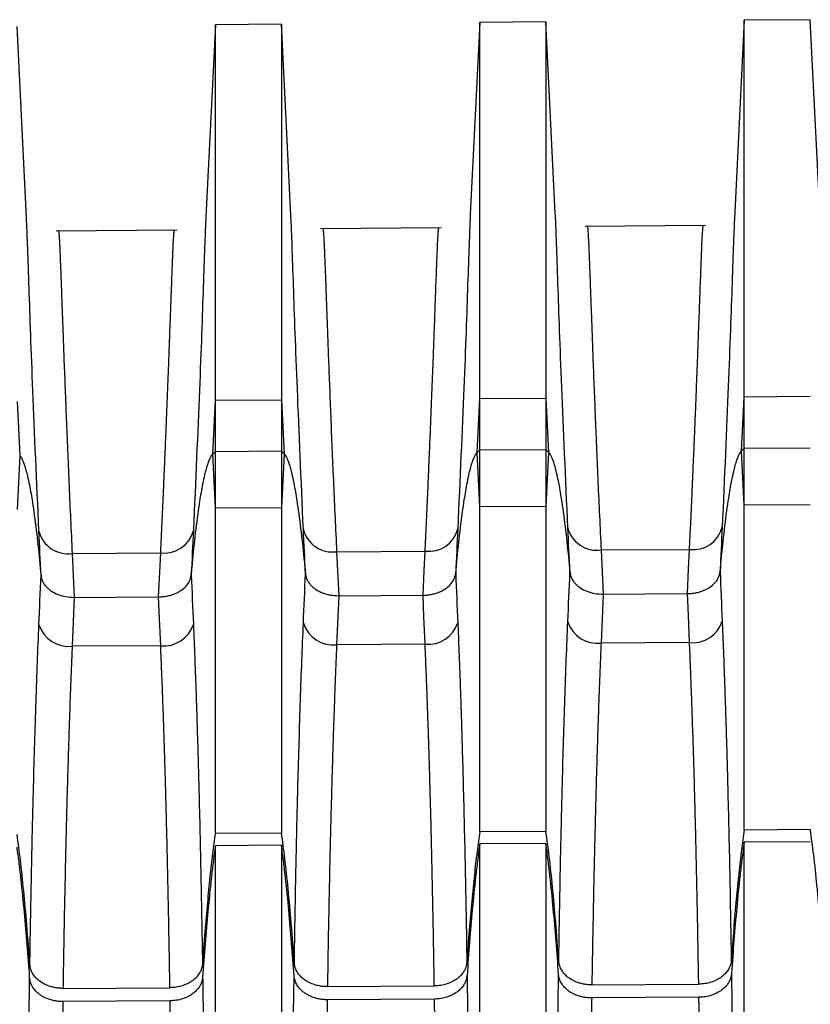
# Model space of a CAD drawing. Header units: millimetres. Extents: x -103 to 103, y 0 to 140.
# Tile 16 of 30: x -79 to -67, y 124 to 139. Entities that reach past the tile are written whole.
import ezdxf

# ---------------------------------------------------------------- set-up
doc = ezdxf.new("R2010")
doc.units = ezdxf.units.MM

msp = doc.modelspace()

# ---------------------------------------------------------------- linework, layer by layer
at = {"color": 7, "linetype": 'Continuous', "lineweight": 25}
for p, q in [((-76.45, 139.137), (-76.593, 136.233)), ((-75.45, 139.146), (-76.45, 139.137)), ((-76.45, 126.909), (-76.45, 139.137)), ((-75.307, 136.255), (-75.45, 139.146)), ((-75.45, 139.146), (-75.45, 126.916)), ((-72.45, 139.172), (-72.593, 136.269)), ((-71.45, 139.181), (-72.45, 139.172)), ((-72.45, 126.935), (-72.45, 139.172)), ((-71.307, 136.289), (-71.45, 139.181)), ((-71.45, 139.181), (-71.45, 126.942)), ((-68.45, 139.207), (-68.593, 136.303)), ((-67.45, 139.216), (-68.45, 139.207)), ((-68.45, 126.961), (-68.45, 139.207)), ((-67.307, 136.324), (-67.45, 139.216)), ((-79.307, 136.22), (-79.45, 139.111)), ((-77.034, 136.032), (-78.857, 136.016)), ((-73.034, 136.067), (-74.857, 136.051)), ((-69.034, 136.102), (-70.857, 136.086)), ((-76.45, 133.46), (-75.45, 133.467)), ((-75.45, 133.467), (-75.41, 132.648)), ((-72.49, 132.667), (-72.45, 133.486)), ((-72.45, 133.486), (-71.45, 133.492)), ((-71.45, 133.492), (-71.41, 132.673)), ((-68.491, 132.691), (-68.45, 133.512)), ((-68.45, 133.512), (-67.45, 133.518)), ((-79.45, 133.441), (-79.41, 132.624)), ((-76.49, 132.642), (-76.45, 133.46)), ((-68.491, 132.691), (-68.45, 132.734)), ((-68.45, 132.734), (-67.45, 132.741)), ((-79.41, 132.624), (-79.45, 131.807)), ((-76.49, 132.642), (-76.45, 132.685)), ((-76.45, 131.824), (-76.49, 132.642)), ((-76.45, 132.685), (-75.45, 132.691)), ((-75.45, 132.691), (-75.41, 132.648)), ((-75.41, 132.648), (-75.45, 131.83)), ((-72.49, 132.667), (-72.45, 132.71)), ((-72.45, 131.847), (-72.49, 132.667)), ((-72.45, 132.71), (-71.45, 132.716)), ((-71.45, 132.716), (-71.41, 132.673)), ((-71.41, 132.673), (-71.45, 131.853)), ((-68.45, 131.871), (-68.491, 132.691)), ((-75.45, 131.83), (-76.45, 131.824)), ((-71.45, 131.853), (-72.45, 131.847)), ((-67.45, 131.877), (-68.45, 131.871)), ((-78.616, 131.142), (-77.277, 131.151)), ((-78.616, 131.142), (-78.584, 130.477)), ((-74.615, 131.168), (-73.277, 131.177)), ((-74.615, 131.168), (-74.584, 130.501)), ((-70.615, 131.194), (-69.277, 131.203)), ((-70.615, 131.194), (-70.584, 130.526)), ((-78.584, 130.477), (-77.308, 130.485)), ((-74.584, 130.501), (-74.615, 129.76)), ((-74.584, 130.501), (-73.308, 130.509)), ((-70.584, 130.526), (-70.615, 129.784)), ((-70.584, 130.526), (-69.309, 130.534)), ((-78.584, 130.477), (-78.616, 129.737)), ((-77.277, 129.745), (-78.616, 129.737)), ((-73.277, 129.768), (-74.615, 129.76)), ((-69.277, 129.792), (-70.615, 129.784)), ((-76.45, 126.909), (-75.45, 126.916)), ((-72.45, 126.935), (-71.45, 126.942)), ((-68.45, 126.961), (-67.45, 126.968)), ((-67.45, 126.779), (-68.45, 126.772)), ((-68.45, 96.986), (-68.45, 126.772)), ((-75.45, 126.726), (-76.45, 126.72)), ((-76.45, 97.038), (-76.45, 126.72)), ((-75.45, 126.726), (-75.45, 97.032)), ((-71.45, 126.752), (-72.45, 126.746)), ((-72.45, 97.012), (-72.45, 126.746)), ((-71.45, 126.752), (-71.45, 97.006)), ((-78.755, 124.561), (-77.137, 124.572)), ((-74.754, 124.588), (-73.138, 124.599)), ((-70.754, 124.615), (-69.138, 124.625)), ((-73.135, 124.4), (-74.757, 124.39)), ((-69.135, 124.427), (-70.757, 124.416)), ((-77.134, 124.374), (-78.758, 124.363))]:
    msp.add_line(p, q, dxfattribs=at)
at = {"color": 7, "linetype": 'Continuous', "lineweight": 25, "flags": 128}
for points in [[(-77.308, 130.485), (-77.291, 130.858), (-77.277, 131.151)], [(-73.308, 130.509), (-73.291, 130.883), (-73.277, 131.177)], [(-69.309, 130.534), (-69.291, 130.908), (-69.277, 131.203)], [(-77.277, 129.745), (-77.294, 130.159), (-77.308, 130.485)], [(-73.277, 129.768), (-73.295, 130.183), (-73.308, 130.509)], [(-69.277, 129.792), (-69.295, 130.207), (-69.309, 130.534)]]:
    msp.add_lwpolyline(points, dxfattribs=at)
at = {"color": 7, "linetype": 'Continuous', "lineweight": 25}
for centre, radius, start, end in [((-70.68, 131.641), 0.452, 194.1774, 278.2754), ((-69.219, 131.648), 0.449, 262.5012, 345.9843), ((-78.681, 131.589), 0.452, 194.1694, 278.2771), ((-77.218, 131.596), 0.449, 262.4995, 345.9923), ((-74.68, 131.615), 0.452, 194.1734, 278.2763), ((-73.218, 131.622), 0.449, 262.5004, 345.9883), ((-78.669, 130.206), 0.472, 197.9049, 276.5124), ((-77.229, 130.211), 0.469, 264.1871, 342.3208), ((-74.669, 130.23), 0.472, 197.9088, 276.5116), ((-73.23, 130.235), 0.469, 264.1879, 342.3168), ((-70.669, 130.253), 0.472, 197.9128, 276.5109), ((-69.23, 130.258), 0.469, 264.1886, 342.3129)]:
    msp.add_arc(centre, radius, start, end, dxfattribs=at)
at = {"color": 8, "linetype": 'Continuous', "lineweight": 25}
for points, knots in [([(-68.592, 136.303), (-68.593, 136.28), (-68.602, 136.154), (-68.631, 135.299), (-68.684, 133.781), (-68.75, 132.289), (-68.783, 131.539)], [0, 0, 0, 0, 0.0710584, 0.3807895, 0.6887354, 1, 1, 1, 1]), ([(-79.119, 131.479), (-79.152, 132.224), (-79.217, 133.708), (-79.27, 135.22), (-79.298, 136.071), (-79.307, 136.196), (-79.309, 136.22)], [0, 0, 0, 0, 0.311055, 0.619041, 0.928935, 1, 1, 1, 1]), ([(-76.592, 136.233), (-76.593, 136.21), (-76.602, 136.085), (-76.631, 135.234), (-76.683, 133.721), (-76.749, 132.234), (-76.782, 131.487)], [0, 0, 0, 0, 0.070413, 0.379972, 0.688624, 1, 1, 1, 1]), ([(-75.118, 131.505), (-75.151, 132.252), (-75.217, 133.738), (-75.27, 135.253), (-75.298, 136.106), (-75.307, 136.231), (-75.309, 136.254)], [0, 0, 0, 0, 0.310915, 0.618762, 0.928517, 1, 1, 1, 1]), ([(-72.592, 136.269), (-72.593, 136.246), (-72.602, 136.121), (-72.631, 135.269), (-72.683, 133.753), (-72.75, 132.262), (-72.783, 131.513)], [0, 0, 0, 0, 0.06978, 0.379721, 0.688632, 1, 1, 1, 1]), ([(-71.118, 131.53), (-71.151, 132.279), (-71.217, 133.768), (-71.27, 135.285), (-71.298, 136.14), (-71.307, 136.266), (-71.309, 136.289)], [0, 0, 0, 0, 0.310776, 0.618485, 0.928101, 1, 1, 1, 1])]:
    msp.add_open_spline(points, degree=3, knots=knots, dxfattribs=at)
at = {"color": 7, "linetype": 'Continuous', "lineweight": 25}
for points, knots in [([(-78.824, 136.016), (-78.823, 136.015), (-78.821, 136.013), (-78.819, 135.998), (-78.816, 135.973), (-78.814, 135.939), (-78.811, 135.896), (-78.808, 135.846), (-78.805, 135.787), (-78.802, 135.721), (-78.799, 135.649), (-78.796, 135.57), (-78.792, 135.485), (-78.789, 135.395), (-78.785, 135.3), (-78.781, 135.199), (-78.778, 135.095), (-78.774, 134.987), (-78.77, 134.875), (-78.763, 134.686), (-78.753, 134.404), (-78.738, 134.006), (-78.721, 133.579), (-78.703, 133.128), (-78.684, 132.656), (-78.663, 132.166), (-78.641, 131.665), (-78.624, 131.315), (-78.616, 131.142)], [0, 0, 0, 0, 0.031908, 0.063326, 0.094255, 0.124694, 0.154644, 0.184103, 0.213074, 0.241554, 0.269545, 0.297046, 0.324058, 0.35058, 0.376613, 0.402156, 0.427209, 0.451773, 0.475847, 0.499431, 0.568214, 0.635221, 0.700454, 0.763911, 0.825594, 0.885503, 0.943638, 1, 1, 1, 1]), ([(-77.277, 131.151), (-77.272, 131.249), (-77.263, 131.449), (-77.249, 131.74), (-77.236, 132.028), (-77.224, 132.312), (-77.212, 132.591), (-77.2, 132.865), (-77.189, 133.133), (-77.179, 133.394), (-77.169, 133.648), (-77.159, 133.893), (-77.15, 134.13), (-77.142, 134.356), (-77.134, 134.572), (-77.126, 134.789), (-77.118, 135.005), (-77.11, 135.217), (-77.103, 135.412), (-77.096, 135.588), (-77.09, 135.74), (-77.084, 135.865), (-77.078, 135.958), (-77.073, 136.02), (-77.07, 136.028), (-77.068, 136.032)], [0, 0, 0, 0, 0.032001, 0.064582, 0.097743, 0.131484, 0.165805, 0.200707, 0.236188, 0.272251, 0.308893, 0.346116, 0.38392, 0.422304, 0.461269, 0.500814, 0.548123, 0.597471, 0.648857, 0.702283, 0.757748, 0.815252, 0.874796, 0.936378, 1, 1, 1, 1]), ([(-74.824, 136.051), (-74.823, 136.05), (-74.821, 136.048), (-74.819, 136.033), (-74.816, 136.008), (-74.814, 135.974), (-74.811, 135.931), (-74.808, 135.88), (-74.805, 135.822), (-74.802, 135.756), (-74.799, 135.683), (-74.796, 135.604), (-74.792, 135.519), (-74.789, 135.429), (-74.785, 135.333), (-74.781, 135.233), (-74.778, 135.128), (-74.774, 135.02), (-74.77, 134.908), (-74.763, 134.719), (-74.753, 134.436), (-74.738, 134.037), (-74.721, 133.61), (-74.703, 133.157), (-74.684, 132.684), (-74.663, 132.194), (-74.64, 131.692), (-74.624, 131.341), (-74.615, 131.168)], [0, 0, 0, 0, 0.0319, 0.063311, 0.094234, 0.124667, 0.154613, 0.184069, 0.213037, 0.241516, 0.269507, 0.297009, 0.324022, 0.350547, 0.376583, 0.40213, 0.427189, 0.451759, 0.47584, 0.499433, 0.568226, 0.63524, 0.700476, 0.763935, 0.825616, 0.885521, 0.943648, 1, 1, 1, 1]), ([(-73.277, 131.177), (-73.272, 131.276), (-73.263, 131.475), (-73.249, 131.767), (-73.236, 132.055), (-73.224, 132.34), (-73.212, 132.62), (-73.2, 132.894), (-73.189, 133.163), (-73.179, 133.424), (-73.169, 133.679), (-73.159, 133.924), (-73.15, 134.161), (-73.142, 134.388), (-73.134, 134.605), (-73.126, 134.822), (-73.118, 135.039), (-73.11, 135.251), (-73.103, 135.446), (-73.096, 135.622), (-73.09, 135.774), (-73.084, 135.9), (-73.078, 135.993), (-73.073, 136.055), (-73.07, 136.063), (-73.068, 136.067)], [0, 0, 0, 0, 0.032001, 0.064582, 0.097745, 0.131489, 0.165813, 0.200719, 0.236207, 0.272275, 0.308925, 0.346157, 0.38397, 0.422364, 0.46134, 0.500898, 0.548212, 0.597561, 0.648945, 0.702365, 0.757821, 0.815312, 0.874839, 0.936402, 1, 1, 1, 1]), ([(-70.824, 136.086), (-70.823, 136.085), (-70.821, 136.083), (-70.819, 136.067), (-70.816, 136.043), (-70.814, 136.009), (-70.811, 135.966), (-70.808, 135.915), (-70.805, 135.856), (-70.802, 135.79), (-70.799, 135.718), (-70.796, 135.638), (-70.792, 135.553), (-70.789, 135.463), (-70.785, 135.367), (-70.781, 135.266), (-70.778, 135.162), (-70.774, 135.053), (-70.77, 134.941), (-70.763, 134.751), (-70.752, 134.468), (-70.738, 134.068), (-70.721, 133.64), (-70.703, 133.187), (-70.684, 132.713), (-70.663, 132.221), (-70.64, 131.719), (-70.623, 131.367), (-70.615, 131.194)], [0, 0, 0, 0, 0.031896, 0.063303, 0.094223, 0.124654, 0.154597, 0.184051, 0.213018, 0.241496, 0.269487, 0.296989, 0.324003, 0.350529, 0.376566, 0.402116, 0.427177, 0.45175, 0.475835, 0.499432, 0.568235, 0.635257, 0.700497, 0.763958, 0.825638, 0.885538, 0.943658, 1, 1, 1, 1]), ([(-69.277, 131.203), (-69.273, 131.302), (-69.263, 131.501), (-69.249, 131.793), (-69.236, 132.082), (-69.224, 132.367), (-69.212, 132.647), (-69.2, 132.922), (-69.189, 133.191), (-69.179, 133.453), (-69.169, 133.708), (-69.159, 133.954), (-69.15, 134.191), (-69.142, 134.419), (-69.134, 134.635), (-69.126, 134.853), (-69.118, 135.07), (-69.11, 135.283), (-69.103, 135.479), (-69.096, 135.655), (-69.09, 135.808), (-69.084, 135.934), (-69.078, 136.028), (-69.073, 136.09), (-69.07, 136.098), (-69.068, 136.102)], [0, 0, 0, 0, 0.031977, 0.0645352, 0.0976745, 0.1313952, 0.1656973, 0.2005808, 0.2360458, 0.2720924, 0.3087207, 0.3459307, 0.3837224, 0.4220959, 0.4610513, 0.5005886, 0.5479056, 0.5972658, 0.6486693, 0.7021161, 0.7576062, 0.8151397, 0.8747164, 0.9363366, 1, 1, 1, 1]), ([(-79.41, 132.624), (-79.404, 132.616), (-79.39, 132.6), (-79.373, 132.568), (-79.354, 132.525), (-79.334, 132.47), (-79.313, 132.398), (-79.288, 132.299), (-79.253, 132.136), (-79.22, 131.939), (-79.176, 131.635), (-79.131, 131.267), (-79.102, 130.961), (-79.087, 130.807)], [0, 0, 0, 0, 0.013327, 0.031514, 0.055528, 0.086364, 0.125063, 0.175172, 0.250071, 0.394268, 0.500071, 0.747793, 1, 1, 1, 1]), ([(-76.814, 130.815), (-76.799, 130.97), (-76.77, 131.277), (-76.725, 131.649), (-76.681, 131.954), (-76.647, 132.152), (-76.613, 132.316), (-76.586, 132.42), (-76.562, 132.5), (-76.538, 132.564), (-76.516, 132.61), (-76.498, 132.633), (-76.49, 132.642)], [0, 0, 0, 0, 0.252271, 0.499938, 0.606214, 0.749882, 0.824854, 0.874908, 0.922062, 0.957306, 0.982648, 1, 1, 1, 1]), ([(-75.41, 132.648), (-75.404, 132.641), (-75.39, 132.624), (-75.373, 132.592), (-75.354, 132.55), (-75.334, 132.494), (-75.313, 132.423), (-75.288, 132.324), (-75.253, 132.161), (-75.22, 131.964), (-75.176, 131.66), (-75.131, 131.292), (-75.102, 130.986), (-75.087, 130.832)], [0, 0, 0, 0, 0.013335, 0.031528, 0.055544, 0.086376, 0.125063, 0.175203, 0.250071, 0.394442, 0.500071, 0.747818, 1, 1, 1, 1]), ([(-72.814, 130.84), (-72.8, 130.995), (-72.77, 131.302), (-72.725, 131.673), (-72.681, 131.979), (-72.647, 132.177), (-72.613, 132.34), (-72.586, 132.445), (-72.563, 132.525), (-72.538, 132.588), (-72.516, 132.634), (-72.498, 132.657), (-72.49, 132.667)], [0, 0, 0, 0, 0.2522464, 0.4999377, 0.6060466, 0.7498818, 0.8248232, 0.8749074, 0.9220485, 0.9572906, 0.9826376, 1, 1, 1, 1]), ([(-71.41, 132.673), (-71.404, 132.666), (-71.39, 132.649), (-71.373, 132.617), (-71.354, 132.574), (-71.334, 132.519), (-71.313, 132.447), (-71.288, 132.349), (-71.253, 132.185), (-71.219, 131.989), (-71.175, 131.685), (-71.131, 131.316), (-71.101, 131.011), (-71.086, 130.856)], [0, 0, 0, 0, 0.013343, 0.031542, 0.05556, 0.086388, 0.125064, 0.175233, 0.250071, 0.394618, 0.500072, 0.747842, 1, 1, 1, 1]), ([(-68.815, 130.864), (-68.8, 131.019), (-68.77, 131.327), (-68.726, 131.698), (-68.681, 132.003), (-68.648, 132.201), (-68.613, 132.365), (-68.587, 132.47), (-68.563, 132.549), (-68.538, 132.613), (-68.516, 132.659), (-68.498, 132.682), (-68.491, 132.691)], [0, 0, 0, 0, 0.2522221, 0.4999376, 0.6058776, 0.7498817, 0.8247922, 0.8749071, 0.9220348, 0.957275, 0.9826278, 1, 1, 1, 1]), ([(-79.087, 130.807), (-79.085, 130.791), (-79.08, 130.758), (-79.061, 130.712), (-79.035, 130.669), (-79.003, 130.631), (-78.968, 130.599), (-78.913, 130.559), (-78.831, 130.517), (-78.712, 130.483), (-78.627, 130.479), (-78.584, 130.477)], [0, 0, 0, 0, 0.092162, 0.182416, 0.269444, 0.352089, 0.429406, 0.500693, 0.662152, 0.830737, 1, 1, 1, 1]), ([(-77.308, 130.485), (-77.287, 130.485), (-77.245, 130.487), (-77.183, 130.496), (-77.123, 130.51), (-77.066, 130.529), (-77.015, 130.553), (-76.955, 130.588), (-76.891, 130.642), (-76.833, 130.722), (-76.821, 130.783), (-76.814, 130.815)], [0, 0, 0, 0, 0.0843936, 0.1694792, 0.2544433, 0.338469, 0.4207791, 0.5006741, 0.6491913, 0.8183164, 1, 1, 1, 1]), ([(-75.087, 130.832), (-75.084, 130.815), (-75.079, 130.783), (-75.061, 130.737), (-75.035, 130.694), (-75.003, 130.656), (-74.967, 130.623), (-74.913, 130.584), (-74.83, 130.542), (-74.712, 130.507), (-74.627, 130.503), (-74.584, 130.501)], [0, 0, 0, 0, 0.092161, 0.182415, 0.269443, 0.352088, 0.429405, 0.500693, 0.662153, 0.830737, 1, 1, 1, 1]), ([(-73.308, 130.509), (-73.287, 130.51), (-73.245, 130.511), (-73.183, 130.52), (-73.123, 130.535), (-73.067, 130.554), (-73.015, 130.578), (-72.956, 130.613), (-72.892, 130.667), (-72.834, 130.746), (-72.821, 130.808), (-72.814, 130.84)], [0, 0, 0, 0, 0.084393, 0.169478, 0.254442, 0.338468, 0.420778, 0.500674, 0.649192, 0.818317, 1, 1, 1, 1]), ([(-71.086, 130.856), (-71.084, 130.84), (-71.079, 130.808), (-71.06, 130.761), (-71.034, 130.719), (-71.003, 130.681), (-70.967, 130.648), (-70.913, 130.608), (-70.83, 130.566), (-70.712, 130.532), (-70.626, 130.528), (-70.584, 130.526)], [0, 0, 0, 0, 0.0921608, 0.1824142, 0.2694422, 0.3520864, 0.4294043, 0.5006928, 0.6621535, 0.8307382, 1, 1, 1, 1]), ([(-69.309, 130.534), (-69.288, 130.535), (-69.246, 130.536), (-69.183, 130.545), (-69.123, 130.559), (-69.067, 130.579), (-69.015, 130.602), (-68.956, 130.638), (-68.892, 130.692), (-68.834, 130.771), (-68.821, 130.832), (-68.815, 130.864)], [0, 0, 0, 0, 0.084393, 0.169478, 0.254441, 0.338467, 0.420777, 0.500674, 0.649193, 0.818318, 1, 1, 1, 1]), ([(-79.256, 124.918), (-79.254, 125.041), (-79.25, 125.285), (-79.243, 125.644), (-79.237, 125.994), (-79.23, 126.336), (-79.223, 126.669), (-79.216, 126.994), (-79.208, 127.31), (-79.197, 127.739), (-79.183, 128.272), (-79.163, 128.896), (-79.142, 129.494), (-79.126, 129.873), (-79.119, 130.061)], [0, 0, 0, 0, 0.065611, 0.130325, 0.194136, 0.257041, 0.319035, 0.380114, 0.440278, 0.499524, 0.62769, 0.753787, 0.877865, 1, 1, 1, 1]), ([(-76.782, 130.069), (-76.778, 129.962), (-76.769, 129.748), (-76.756, 129.416), (-76.744, 129.076), (-76.732, 128.727), (-76.721, 128.368), (-76.711, 128), (-76.698, 127.547), (-76.685, 126.997), (-76.671, 126.34), (-76.657, 125.65), (-76.649, 125.172), (-76.645, 124.929)], [0, 0, 0, 0, 0.0697117, 0.1400432, 0.2110123, 0.2826337, 0.3549192, 0.4278781, 0.5015178, 0.6206796, 0.7434964, 0.8699481, 1, 1, 1, 1]), ([(-75.255, 124.945), (-75.253, 125.068), (-75.249, 125.311), (-75.243, 125.67), (-75.237, 126.02), (-75.23, 126.361), (-75.223, 126.694), (-75.216, 127.019), (-75.208, 127.335), (-75.197, 127.764), (-75.182, 128.296), (-75.163, 128.92), (-75.142, 129.517), (-75.126, 129.896), (-75.118, 130.084)], [0, 0, 0, 0, 0.065604, 0.130313, 0.194121, 0.257024, 0.319017, 0.380098, 0.440264, 0.499514, 0.627678, 0.753776, 0.877858, 1, 1, 1, 1]), ([(-72.783, 130.092), (-72.778, 129.986), (-72.769, 129.771), (-72.757, 129.44), (-72.744, 129.1), (-72.733, 128.75), (-72.722, 128.392), (-72.711, 128.024), (-72.699, 127.57), (-72.685, 127.021), (-72.671, 126.365), (-72.657, 125.676), (-72.65, 125.198), (-72.646, 124.956)], [0, 0, 0, 0, 0.0697208, 0.140069, 0.2110623, 0.2827155, 0.3550401, 0.4280455, 0.5017389, 0.620848, 0.7436103, 0.8700057, 1, 1, 1, 1]), ([(-71.255, 124.971), (-71.253, 125.094), (-71.249, 125.337), (-71.243, 125.695), (-71.236, 126.045), (-71.23, 126.387), (-71.223, 126.72), (-71.215, 127.044), (-71.208, 127.36), (-71.197, 127.788), (-71.182, 128.32), (-71.162, 128.944), (-71.141, 129.541), (-71.126, 129.92), (-71.118, 130.108)], [0, 0, 0, 0, 0.065598, 0.130301, 0.194105, 0.257006, 0.318998, 0.380079, 0.440247, 0.499501, 0.627664, 0.753763, 0.87785, 1, 1, 1, 1]), ([(-68.783, 130.116), (-68.779, 130.009), (-68.77, 129.794), (-68.757, 129.462), (-68.745, 129.122), (-68.733, 128.772), (-68.722, 128.413), (-68.711, 128.045), (-68.699, 127.592), (-68.685, 127.043), (-68.671, 126.388), (-68.658, 125.701), (-68.65, 125.224), (-68.646, 124.982)], [0, 0, 0, 0, 0.069816, 0.140263, 0.211358, 0.283117, 0.35555, 0.428667, 0.502475, 0.621414, 0.743997, 0.870204, 1, 1, 1, 1]), ([(-77.137, 124.572), (-77.14, 124.709), (-77.144, 124.981), (-77.151, 125.38), (-77.159, 125.771), (-77.166, 126.153), (-77.175, 126.525), (-77.183, 126.888), (-77.192, 127.242), (-77.201, 127.587), (-77.211, 127.922), (-77.221, 128.249), (-77.231, 128.566), (-77.242, 128.874), (-77.253, 129.173), (-77.265, 129.463), (-77.273, 129.651), (-77.277, 129.745)], [0, 0, 0, 0, 0.07254, 0.144241, 0.215103, 0.285125, 0.354308, 0.422652, 0.490157, 0.556822, 0.622649, 0.687638, 0.751787, 0.815098, 0.87757, 0.939204, 1, 1, 1, 1]), ([(-74.615, 129.76), (-74.62, 129.652), (-74.629, 129.435), (-74.642, 129.097), (-74.655, 128.748), (-74.667, 128.387), (-74.679, 128.014), (-74.69, 127.629), (-74.701, 127.231), (-74.711, 126.821), (-74.721, 126.399), (-74.73, 125.964), (-74.739, 125.517), (-74.747, 125.058), (-74.752, 124.745), (-74.754, 124.588)], [0, 0, 0, 0, 0.070189, 0.141499, 0.213931, 0.287486, 0.362163, 0.437962, 0.514884, 0.592929, 0.672097, 0.752388, 0.833802, 0.916339, 1, 1, 1, 1]), ([(-73.138, 124.599), (-73.14, 124.735), (-73.144, 125.007), (-73.151, 125.406), (-73.159, 125.797), (-73.167, 126.178), (-73.175, 126.55), (-73.183, 126.913), (-73.192, 127.267), (-73.202, 127.611), (-73.211, 127.946), (-73.221, 128.273), (-73.232, 128.59), (-73.242, 128.898), (-73.254, 129.196), (-73.265, 129.487), (-73.273, 129.675), (-73.277, 129.768)], [0, 0, 0, 0, 0.0725292, 0.1442205, 0.2150741, 0.28509, 0.3542682, 0.4226089, 0.4901122, 0.556778, 0.6226066, 0.6875979, 0.7517521, 0.8150694, 0.8775497, 0.9391932, 1, 1, 1, 1]), ([(-70.615, 129.784), (-70.62, 129.676), (-70.629, 129.458), (-70.642, 129.121), (-70.655, 128.772), (-70.667, 128.411), (-70.679, 128.038), (-70.69, 127.653), (-70.7, 127.256), (-70.711, 126.846), (-70.72, 126.424), (-70.73, 125.99), (-70.738, 125.543), (-70.747, 125.084), (-70.752, 124.772), (-70.754, 124.615)], [0, 0, 0, 0, 0.0702001, 0.1415202, 0.2139603, 0.2875206, 0.3622014, 0.4380027, 0.5149248, 0.5929677, 0.6721316, 0.7524167, 0.833823, 0.9163507, 1, 1, 1, 1]), ([(-69.138, 124.625), (-69.14, 124.762), (-69.145, 125.033), (-69.152, 125.432), (-69.159, 125.822), (-69.167, 126.203), (-69.175, 126.575), (-69.184, 126.938), (-69.193, 127.291), (-69.202, 127.635), (-69.211, 127.971), (-69.222, 128.296), (-69.232, 128.613), (-69.243, 128.921), (-69.254, 129.22), (-69.265, 129.51), (-69.273, 129.698), (-69.277, 129.792)], [0, 0, 0, 0, 0.072519, 0.144202, 0.215048, 0.285058, 0.354232, 0.42257, 0.490072, 0.556738, 0.622568, 0.687562, 0.75172, 0.815043, 0.877531, 0.939183, 1, 1, 1, 1]), ([(-78.616, 129.737), (-78.62, 129.629), (-78.629, 129.411), (-78.643, 129.074), (-78.655, 128.725), (-78.667, 128.363), (-78.679, 127.99), (-78.69, 127.604), (-78.701, 127.207), (-78.711, 126.796), (-78.721, 126.374), (-78.73, 125.939), (-78.739, 125.491), (-78.747, 125.032), (-78.752, 124.719), (-78.755, 124.561)], [0, 0, 0, 0, 0.070177, 0.141478, 0.213902, 0.287451, 0.362124, 0.437922, 0.514844, 0.592891, 0.672062, 0.752359, 0.833781, 0.916328, 1, 1, 1, 1]), ([(-76.45, 126.909), (-76.464, 126.807), (-76.495, 126.589), (-76.534, 126.238), (-76.573, 125.842), (-76.611, 125.401), (-76.633, 125.091), (-76.645, 124.929)], [0, 0, 0, 0, 0.15464, 0.331936, 0.531916, 0.754599, 1, 1, 1, 1]), ([(-75.255, 124.945), (-75.27, 125.144), (-75.298, 125.52), (-75.346, 126.047), (-75.394, 126.505), (-75.432, 126.787), (-75.45, 126.916)], [0, 0, 0, 0, 0.303087, 0.570758, 0.803046, 1, 1, 1, 1]), ([(-72.45, 126.935), (-72.464, 126.833), (-72.495, 126.615), (-72.534, 126.264), (-72.573, 125.868), (-72.611, 125.427), (-72.634, 125.118), (-72.646, 124.956)], [0, 0, 0, 0, 0.154599, 0.331873, 0.531853, 0.754557, 1, 1, 1, 1]), ([(-71.255, 124.971), (-71.27, 125.171), (-71.298, 125.546), (-71.346, 126.074), (-71.394, 126.531), (-71.432, 126.813), (-71.45, 126.942)], [0, 0, 0, 0, 0.3031358, 0.5708236, 0.8030953, 1, 1, 1, 1]), ([(-68.45, 126.961), (-68.464, 126.86), (-68.495, 126.641), (-68.534, 126.29), (-68.573, 125.895), (-68.611, 125.453), (-68.634, 125.144), (-68.646, 124.982)], [0, 0, 0, 0, 0.154557, 0.331811, 0.53179, 0.754515, 1, 1, 1, 1]), ([(-67.255, 124.998), (-67.27, 125.197), (-67.297, 125.572), (-67.346, 126.1), (-67.393, 126.558), (-67.432, 126.839), (-67.45, 126.968)], [0, 0, 0, 0, 0.3031849, 0.570889, 0.8031443, 1, 1, 1, 1]), ([(-79.256, 124.918), (-79.27, 125.118), (-79.298, 125.493), (-79.346, 126.021), (-79.394, 126.479), (-79.432, 126.761), (-79.45, 126.89)], [0, 0, 0, 0, 0.303038, 0.570693, 0.802997, 1, 1, 1, 1]), ([(-68.45, 126.772), (-68.462, 126.685), (-68.485, 126.52), (-68.523, 126.19), (-68.564, 125.782), (-68.606, 125.285), (-68.63, 124.953), (-68.643, 124.786)], [0, 0, 0, 0, 0.130936, 0.250026, 0.500002, 0.746847, 1, 1, 1, 1]), ([(-79.259, 124.722), (-79.271, 124.889), (-79.295, 125.219), (-79.337, 125.714), (-79.378, 126.12), (-79.416, 126.45), (-79.438, 126.614), (-79.45, 126.7)], [0, 0, 0, 0, 0.25316, 0.500009, 0.749989, 0.869274, 1, 1, 1, 1]), ([(-76.45, 126.72), (-76.462, 126.633), (-76.484, 126.468), (-76.523, 126.137), (-76.563, 125.729), (-76.606, 125.232), (-76.63, 124.9), (-76.642, 124.733)], [0, 0, 0, 0, 0.1307845, 0.2500251, 0.5000015, 0.7468303, 1, 1, 1, 1]), ([(-75.258, 124.748), (-75.271, 124.915), (-75.295, 125.245), (-75.337, 125.74), (-75.378, 126.147), (-75.416, 126.476), (-75.438, 126.64), (-75.45, 126.726)], [0, 0, 0, 0, 0.253151, 0.500009, 0.749988, 0.869198, 1, 1, 1, 1]), ([(-72.45, 126.746), (-72.462, 126.659), (-72.484, 126.494), (-72.523, 126.163), (-72.564, 125.755), (-72.606, 125.258), (-72.63, 124.927), (-72.642, 124.759)], [0, 0, 0, 0, 0.13086, 0.250025, 0.500001, 0.746838, 1, 1, 1, 1]), ([(-71.258, 124.775), (-71.27, 124.942), (-71.294, 125.272), (-71.337, 125.767), (-71.378, 126.173), (-71.416, 126.502), (-71.438, 126.666), (-71.45, 126.752)], [0, 0, 0, 0, 0.253142, 0.500008, 0.749987, 0.869123, 1, 1, 1, 1]), ([(-68.646, 124.982), (-68.648, 124.967), (-68.651, 124.937), (-68.666, 124.892), (-68.691, 124.841), (-68.731, 124.787), (-68.79, 124.733), (-68.863, 124.687), (-68.948, 124.653), (-69.041, 124.63), (-69.105, 124.627), (-69.138, 124.625)], [0, 0, 0, 0, 0.082907, 0.166137, 0.250784, 0.37483, 0.499823, 0.62227, 0.749922, 0.874448, 1, 1, 1, 1]), ([(-78.755, 124.561), (-78.776, 124.562), (-78.819, 124.563), (-78.883, 124.573), (-78.955, 124.591), (-79.032, 124.621), (-79.106, 124.666), (-79.168, 124.72), (-79.214, 124.782), (-79.246, 124.849), (-79.252, 124.895), (-79.256, 124.918)], [0, 0, 0, 0, 0.081435, 0.164369, 0.250391, 0.372265, 0.499641, 0.620193, 0.748883, 0.873074, 1, 1, 1, 1]), ([(-76.645, 124.929), (-76.647, 124.914), (-76.651, 124.884), (-76.666, 124.839), (-76.69, 124.788), (-76.73, 124.734), (-76.789, 124.68), (-76.863, 124.634), (-76.947, 124.6), (-77.04, 124.577), (-77.105, 124.574), (-77.137, 124.572)], [0, 0, 0, 0, 0.082914, 0.166143, 0.250779, 0.374822, 0.499821, 0.622279, 0.749928, 0.874454, 1, 1, 1, 1]), ([(-74.754, 124.588), (-74.776, 124.588), (-74.819, 124.589), (-74.883, 124.599), (-74.955, 124.617), (-75.032, 124.647), (-75.106, 124.692), (-75.168, 124.747), (-75.213, 124.808), (-75.246, 124.875), (-75.252, 124.921), (-75.255, 124.945)], [0, 0, 0, 0, 0.081438, 0.164373, 0.250393, 0.372269, 0.499642, 0.620195, 0.748884, 0.873077, 1, 1, 1, 1]), ([(-72.646, 124.956), (-72.647, 124.94), (-72.651, 124.91), (-72.666, 124.865), (-72.691, 124.815), (-72.731, 124.761), (-72.79, 124.707), (-72.863, 124.661), (-72.947, 124.627), (-73.04, 124.603), (-73.105, 124.6), (-73.138, 124.599)], [0, 0, 0, 0, 0.082911, 0.166141, 0.250783, 0.374827, 0.499823, 0.622275, 0.749926, 0.874451, 1, 1, 1, 1]), ([(-70.754, 124.615), (-70.775, 124.615), (-70.818, 124.616), (-70.883, 124.626), (-70.955, 124.644), (-71.032, 124.674), (-71.106, 124.719), (-71.168, 124.773), (-71.213, 124.835), (-71.245, 124.902), (-71.252, 124.948), (-71.255, 124.971)], [0, 0, 0, 0, 0.0814401, 0.1643764, 0.2503943, 0.3722722, 0.4996424, 0.6201978, 0.7488847, 0.8730792, 1, 1, 1, 1]), ([(-79.359, 104.332), (-79.358, 104.448), (-79.358, 104.681), (-79.358, 105.037), (-79.358, 105.398), (-79.358, 105.762), (-79.357, 106.131), (-79.357, 106.502), (-79.356, 106.877), (-79.356, 107.254), (-79.356, 107.633), (-79.355, 108.014), (-79.354, 108.397), (-79.354, 108.78), (-79.353, 109.164), (-79.352, 109.549), (-79.352, 109.933), (-79.351, 110.317), (-79.35, 110.7), (-79.349, 111.083), (-79.348, 111.464), (-79.347, 111.843), (-79.346, 112.22), (-79.345, 112.596), (-79.344, 112.969), (-79.343, 113.339), (-79.341, 113.706), (-79.339, 114.435), (-79.335, 115.509), (-79.328, 116.907), (-79.321, 118.229), (-79.314, 119.416), (-79.306, 120.477), (-79.298, 121.424), (-79.289, 122.321), (-79.28, 123.168), (-79.27, 123.965), (-79.262, 124.474), (-79.259, 124.722)], [0, 0, 0, 0, 0.021103, 0.042091, 0.062961, 0.083705, 0.10432, 0.124799, 0.145139, 0.165334, 0.18538, 0.205273, 0.225008, 0.244581, 0.263988, 0.283226, 0.302291, 0.321179, 0.339887, 0.358412, 0.376752, 0.394903, 0.412863, 0.430629, 0.448199, 0.465571, 0.482743, 0.499713, 0.567462, 0.631764, 0.692565, 0.749839, 0.796201, 0.840667, 0.883258, 0.923994, 0.962899, 1, 1, 1, 1]), ([(-78.758, 124.363), (-78.779, 124.363), (-78.822, 124.364), (-78.887, 124.374), (-78.959, 124.392), (-79.036, 124.423), (-79.11, 124.468), (-79.172, 124.523), (-79.217, 124.585), (-79.249, 124.652), (-79.255, 124.698), (-79.259, 124.722)], [0, 0, 0, 0, 0.081427, 0.164345, 0.250365, 0.372289, 0.499634, 0.620227, 0.748875, 0.873061, 1, 1, 1, 1]), ([(-76.642, 124.733), (-76.644, 124.714), (-76.649, 124.677), (-76.669, 124.623), (-76.698, 124.573), (-76.738, 124.526), (-76.791, 124.48), (-76.859, 124.436), (-76.944, 124.402), (-77.037, 124.378), (-77.102, 124.375), (-77.134, 124.374)], [0, 0, 0, 0, 0.102632, 0.201972, 0.299979, 0.398691, 0.500106, 0.622649, 0.750129, 0.874619, 1, 1, 1, 1]), ([(-76.642, 124.733), (-76.64, 124.599), (-76.636, 124.328), (-76.63, 123.912), (-76.625, 123.481), (-76.619, 123.035), (-76.614, 122.575), (-76.609, 122.099), (-76.605, 121.609), (-76.6, 121.104), (-76.596, 120.583), (-76.591, 120.048), (-76.586, 119.275), (-76.579, 118.239), (-76.572, 116.918), (-76.566, 115.521), (-76.561, 114.341), (-76.558, 113.398), (-76.556, 112.708), (-76.554, 112.01), (-76.552, 111.304), (-76.55, 110.593), (-76.549, 109.879), (-76.547, 109.163), (-76.546, 108.448), (-76.545, 107.737), (-76.544, 107.031), (-76.543, 106.334), (-76.543, 105.647), (-76.542, 104.972), (-76.542, 104.539), (-76.542, 104.322)], [0, 0, 0, 0, 0.0200041, 0.0405412, 0.0616155, 0.0832312, 0.1053925, 0.1281033, 0.1513672, 0.1751879, 0.1995685, 0.2245121, 0.2500211, 0.3071848, 0.3678857, 0.4320981, 0.4997679, 0.53145, 0.5638277, 0.5968883, 0.6306171, 0.6649972, 0.7000101, 0.7356351, 0.7718496, 0.8086289, 0.8459464, 0.8837735, 0.9220798, 0.9608332, 1, 1, 1, 1]), ([(-75.359, 104.309), (-75.358, 104.425), (-75.358, 104.659), (-75.358, 105.016), (-75.358, 105.377), (-75.358, 105.743), (-75.357, 106.112), (-75.357, 106.485), (-75.356, 106.86), (-75.356, 107.238), (-75.356, 107.619), (-75.355, 108.001), (-75.354, 108.384), (-75.354, 108.769), (-75.353, 109.154), (-75.352, 109.539), (-75.352, 109.925), (-75.351, 110.309), (-75.35, 110.694), (-75.349, 111.077), (-75.348, 111.459), (-75.347, 111.839), (-75.346, 112.217), (-75.345, 112.594), (-75.344, 112.967), (-75.343, 113.338), (-75.341, 113.707), (-75.339, 114.437), (-75.335, 115.514), (-75.328, 116.915), (-75.321, 118.24), (-75.314, 119.43), (-75.306, 120.494), (-75.298, 121.443), (-75.289, 122.343), (-75.28, 123.191), (-75.27, 123.99), (-75.262, 124.5), (-75.258, 124.748)], [0, 0, 0, 0, 0.021105, 0.042096, 0.062967, 0.083714, 0.10433, 0.124811, 0.145153, 0.16535, 0.185397, 0.205291, 0.225027, 0.2446, 0.264008, 0.283246, 0.302311, 0.321198, 0.339906, 0.358431, 0.376769, 0.394918, 0.412876, 0.43064, 0.448208, 0.465577, 0.482746, 0.499713, 0.56747, 0.631775, 0.692573, 0.749838, 0.796207, 0.840679, 0.883271, 0.924005, 0.962906, 1, 1, 1, 1]), ([(-74.757, 124.39), (-74.779, 124.39), (-74.822, 124.391), (-74.886, 124.401), (-74.958, 124.419), (-75.036, 124.45), (-75.11, 124.495), (-75.171, 124.55), (-75.217, 124.611), (-75.249, 124.678), (-75.255, 124.725), (-75.258, 124.748)], [0, 0, 0, 0, 0.08143, 0.164349, 0.250367, 0.372292, 0.499634, 0.620229, 0.748875, 0.873064, 1, 1, 1, 1]), ([(-72.642, 124.759), (-72.645, 124.74), (-72.649, 124.703), (-72.669, 124.65), (-72.698, 124.6), (-72.738, 124.553), (-72.791, 124.506), (-72.859, 124.463), (-72.944, 124.429), (-73.037, 124.405), (-73.102, 124.402), (-73.135, 124.4)], [0, 0, 0, 0, 0.102628, 0.201964, 0.299969, 0.398684, 0.500105, 0.622642, 0.750123, 0.874605, 1, 1, 1, 1]), ([(-72.642, 124.759), (-72.64, 124.625), (-72.636, 124.353), (-72.631, 123.936), (-72.625, 123.503), (-72.62, 123.056), (-72.614, 122.594), (-72.609, 122.117), (-72.605, 121.625), (-72.6, 121.118), (-72.596, 120.596), (-72.591, 120.059), (-72.586, 119.284), (-72.579, 118.244), (-72.572, 116.918), (-72.566, 115.516), (-72.561, 114.332), (-72.558, 113.387), (-72.556, 112.696), (-72.554, 111.996), (-72.552, 111.289), (-72.55, 110.577), (-72.549, 109.862), (-72.547, 109.145), (-72.546, 108.43), (-72.545, 107.717), (-72.544, 107.011), (-72.543, 106.313), (-72.543, 105.626), (-72.542, 104.95), (-72.542, 104.516), (-72.542, 104.299)], [0, 0, 0, 0, 0.020029, 0.04059, 0.061687, 0.083326, 0.105509, 0.128241, 0.151526, 0.175368, 0.199768, 0.224732, 0.25026, 0.307503, 0.368278, 0.432557, 0.500287, 0.531955, 0.564316, 0.597356, 0.631061, 0.665412, 0.700393, 0.735983, 0.772158, 0.808894, 0.846165, 0.883943, 0.922196, 0.960893, 1, 1, 1, 1]), ([(-71.359, 104.286), (-71.358, 104.403), (-71.358, 104.636), (-71.358, 104.995), (-71.358, 105.357), (-71.358, 105.723), (-71.357, 106.094), (-71.357, 106.467), (-71.356, 106.844), (-71.356, 107.223), (-71.356, 107.604), (-71.355, 107.987), (-71.354, 108.372), (-71.354, 108.757), (-71.353, 109.143), (-71.352, 109.53), (-71.352, 109.916), (-71.351, 110.302), (-71.35, 110.687), (-71.349, 111.071), (-71.348, 111.454), (-71.347, 111.835), (-71.346, 112.214), (-71.345, 112.592), (-71.344, 112.966), (-71.343, 113.338), (-71.341, 113.707), (-71.339, 114.44), (-71.335, 115.519), (-71.328, 116.924), (-71.321, 118.252), (-71.314, 119.445), (-71.306, 120.511), (-71.298, 121.463), (-71.289, 122.364), (-71.279, 123.214), (-71.269, 124.015), (-71.262, 124.526), (-71.258, 124.775)], [0, 0, 0, 0, 0.021107, 0.0421, 0.062974, 0.083722, 0.104341, 0.124824, 0.145167, 0.165365, 0.185414, 0.205309, 0.225045, 0.24462, 0.264028, 0.283266, 0.302331, 0.321218, 0.339925, 0.358449, 0.376786, 0.394934, 0.41289, 0.430652, 0.448217, 0.465584, 0.48275, 0.499713, 0.567479, 0.631786, 0.692581, 0.749838, 0.796214, 0.84069, 0.883284, 0.924017, 0.962914, 1, 1, 1, 1]), ([(-70.757, 124.416), (-70.779, 124.417), (-70.822, 124.418), (-70.886, 124.428), (-70.958, 124.446), (-71.035, 124.476), (-71.109, 124.521), (-71.171, 124.576), (-71.216, 124.638), (-71.249, 124.705), (-71.255, 124.751), (-71.258, 124.775)], [0, 0, 0, 0, 0.081432, 0.164353, 0.250368, 0.372296, 0.499635, 0.620231, 0.748876, 0.873067, 1, 1, 1, 1]), ([(-68.643, 124.786), (-68.645, 124.767), (-68.649, 124.73), (-68.669, 124.676), (-68.699, 124.626), (-68.739, 124.579), (-68.791, 124.533), (-68.86, 124.49), (-68.944, 124.455), (-69.037, 124.432), (-69.102, 124.429), (-69.135, 124.427)], [0, 0, 0, 0, 0.102625, 0.201958, 0.299963, 0.39868, 0.500108, 0.622639, 0.750122, 0.874613, 1, 1, 1, 1]), ([(-68.643, 124.786), (-68.641, 124.651), (-68.637, 124.38), (-68.631, 123.961), (-68.625, 123.529), (-68.62, 123.081), (-68.615, 122.618), (-68.61, 122.14), (-68.605, 121.648), (-68.6, 121.14), (-68.596, 120.617), (-68.592, 120.079), (-68.586, 119.301), (-68.579, 118.26), (-68.572, 116.931), (-68.566, 115.526), (-68.561, 114.339), (-68.558, 113.392), (-68.556, 112.699), (-68.554, 111.997), (-68.552, 111.288), (-68.55, 110.574), (-68.549, 109.856), (-68.547, 109.137), (-68.546, 108.42), (-68.545, 107.705), (-68.544, 106.997), (-68.543, 106.296), (-68.543, 105.607), (-68.542, 104.929), (-68.542, 104.494), (-68.542, 104.276)], [0, 0, 0, 0, 0.020001, 0.040538, 0.061613, 0.083233, 0.105399, 0.128118, 0.151391, 0.175224, 0.199619, 0.224579, 0.250107, 0.307323, 0.368074, 0.432333, 0.500047, 0.531722, 0.56409, 0.59714, 0.630856, 0.665221, 0.700218, 0.735824, 0.772018, 0.808775, 0.846067, 0.883868, 0.922145, 0.960867, 1, 1, 1, 1]), ([(-74.757, 124.39), (-74.759, 124.272), (-74.763, 124.031), (-74.768, 123.661), (-74.773, 123.277), (-74.778, 122.877), (-74.782, 122.461), (-74.787, 122.031), (-74.791, 121.585), (-74.795, 121.124), (-74.799, 120.648), (-74.803, 120.157), (-74.807, 119.651), (-74.811, 119.13), (-74.814, 118.594), (-74.817, 118.045), (-74.821, 117.482), (-74.824, 116.905), (-74.827, 116.316), (-74.829, 115.715), (-74.832, 115.102), (-74.834, 114.479), (-74.837, 113.845), (-74.839, 113.203), (-74.841, 112.552), (-74.843, 111.895), (-74.845, 111.231), (-74.846, 110.564), (-74.848, 109.893), (-74.849, 109.221), (-74.85, 108.549), (-74.851, 107.878), (-74.852, 107.211), (-74.853, 106.549), (-74.854, 105.895), (-74.854, 105.249), (-74.854, 104.833), (-74.854, 104.623)], [0, 0, 0, 0, 0.018186, 0.036983, 0.056391, 0.076409, 0.097039, 0.118279, 0.14013, 0.162593, 0.185666, 0.20935, 0.233645, 0.258551, 0.284067, 0.310195, 0.336934, 0.364283, 0.392244, 0.420815, 0.449997, 0.479791, 0.510195, 0.54121, 0.572836, 0.605073, 0.637921, 0.67138, 0.705449, 0.74013, 0.775421, 0.811324, 0.847837, 0.884962, 0.922697, 0.961043, 1, 1, 1, 1]), ([(-73.037, 104.613), (-73.037, 104.725), (-73.037, 104.946), (-73.037, 105.284), (-73.038, 105.626), (-73.038, 105.97), (-73.038, 106.317), (-73.039, 106.666), (-73.039, 107.017), (-73.04, 107.37), (-73.04, 107.724), (-73.041, 108.079), (-73.041, 108.435), (-73.042, 108.792), (-73.042, 109.149), (-73.043, 109.506), (-73.044, 109.862), (-73.045, 110.219), (-73.045, 110.574), (-73.046, 110.929), (-73.047, 111.283), (-73.048, 111.635), (-73.049, 111.986), (-73.05, 112.336), (-73.051, 112.683), (-73.052, 113.029), (-73.053, 113.372), (-73.054, 113.713), (-73.056, 114.051), (-73.057, 114.387), (-73.058, 114.72), (-73.06, 115.05), (-73.061, 115.378), (-73.062, 115.702), (-73.064, 116.023), (-73.065, 116.34), (-73.067, 116.654), (-73.068, 116.965), (-73.07, 117.272), (-73.072, 117.575), (-73.073, 117.875), (-73.075, 118.17), (-73.077, 118.462), (-73.079, 118.75), (-73.081, 119.034), (-73.082, 119.314), (-73.084, 119.589), (-73.086, 119.861), (-73.088, 120.128), (-73.091, 120.392), (-73.093, 120.651), (-73.095, 120.905), (-73.097, 121.156), (-73.099, 121.402), (-73.101, 121.644), (-73.104, 121.882), (-73.106, 122.115), (-73.108, 122.344), (-73.111, 122.569), (-73.113, 122.789), (-73.116, 123.005), (-73.118, 123.217), (-73.121, 123.425), (-73.124, 123.628), (-73.126, 123.827), (-73.129, 124.022), (-73.132, 124.213), (-73.134, 124.338), (-73.135, 124.4)], [0, 0, 0, 0, 0.020735, 0.041298, 0.061689, 0.081908, 0.101955, 0.121831, 0.141535, 0.161067, 0.180428, 0.199616, 0.218633, 0.237478, 0.256151, 0.274653, 0.292982, 0.31114, 0.329126, 0.34694, 0.364583, 0.382053, 0.399352, 0.416479, 0.433434, 0.450218, 0.46683, 0.48327, 0.499538, 0.515634, 0.531558, 0.547311, 0.562892, 0.578301, 0.593539, 0.608604, 0.623498, 0.63822, 0.65277, 0.667148, 0.681355, 0.69539, 0.709253, 0.722944, 0.736464, 0.749811, 0.762987, 0.775991, 0.788824, 0.801484, 0.813973, 0.82629, 0.838435, 0.850408, 0.86221, 0.87384, 0.885298, 0.896584, 0.907699, 0.918642, 0.929413, 0.940012, 0.950439, 0.960695, 0.970779, 0.980691, 0.990431, 1, 1, 1, 1]), ([(-70.757, 124.416), (-70.759, 124.298), (-70.763, 124.058), (-70.768, 123.687), (-70.773, 123.302), (-70.777, 122.901), (-70.782, 122.485), (-70.787, 122.054), (-70.791, 121.607), (-70.795, 121.145), (-70.799, 120.668), (-70.803, 120.176), (-70.807, 119.669), (-70.81, 119.147), (-70.814, 118.61), (-70.817, 118.059), (-70.821, 117.495), (-70.824, 116.917), (-70.827, 116.327), (-70.829, 115.724), (-70.832, 115.109), (-70.834, 114.484), (-70.837, 113.849), (-70.839, 113.204), (-70.841, 112.552), (-70.843, 111.893), (-70.845, 111.228), (-70.846, 110.558), (-70.848, 109.886), (-70.849, 109.212), (-70.85, 108.537), (-70.851, 107.865), (-70.852, 107.196), (-70.853, 106.532), (-70.854, 105.876), (-70.854, 105.228), (-70.854, 104.811), (-70.854, 104.6)], [0, 0, 0, 0, 0.0181705, 0.0369527, 0.0563467, 0.0763526, 0.0969702, 0.1181997, 0.1400409, 0.162494, 0.1855589, 0.2092357, 0.2335242, 0.2584246, 0.2839369, 0.3100609, 0.3367968, 0.3641445, 0.3921041, 0.4206755, 0.4498587, 0.4796538, 0.5100607, 0.5410795, 0.57271, 0.6049525, 0.6378067, 0.6712728, 0.7053507, 0.7400405, 0.775342, 0.8112555, 0.8477807, 0.8849178, 0.9226667, 0.9610274, 1, 1, 1, 1]), ([(-69.037, 104.59), (-69.037, 104.702), (-69.037, 104.924), (-69.037, 105.263), (-69.038, 105.606), (-69.038, 105.951), (-69.038, 106.299), (-69.039, 106.649), (-69.039, 107.001), (-69.04, 107.355), (-69.04, 107.71), (-69.041, 108.067), (-69.041, 108.424), (-69.042, 108.781), (-69.042, 109.139), (-69.043, 109.497), (-69.044, 109.855), (-69.045, 110.212), (-69.045, 110.569), (-69.046, 110.925), (-69.047, 111.279), (-69.048, 111.633), (-69.049, 111.985), (-69.05, 112.335), (-69.051, 112.684), (-69.052, 113.03), (-69.053, 113.374), (-69.054, 113.716), (-69.056, 114.056), (-69.057, 114.392), (-69.058, 114.726), (-69.06, 115.057), (-69.061, 115.385), (-69.062, 115.71), (-69.064, 116.032), (-69.065, 116.35), (-69.067, 116.665), (-69.068, 116.977), (-69.07, 117.284), (-69.072, 117.588), (-69.073, 117.889), (-69.075, 118.185), (-69.077, 118.477), (-69.079, 118.766), (-69.081, 119.05), (-69.083, 119.331), (-69.085, 119.607), (-69.087, 119.879), (-69.089, 120.147), (-69.091, 120.411), (-69.093, 120.671), (-69.095, 120.926), (-69.097, 121.177), (-69.099, 121.424), (-69.102, 121.666), (-69.104, 121.904), (-69.106, 122.138), (-69.109, 122.367), (-69.111, 122.593), (-69.114, 122.813), (-69.116, 123.03), (-69.119, 123.242), (-69.121, 123.45), (-69.124, 123.654), (-69.127, 123.853), (-69.129, 124.048), (-69.132, 124.239), (-69.134, 124.365), (-69.135, 124.427)], [0, 0, 0, 0, 0.020743, 0.041314, 0.061713, 0.081939, 0.101994, 0.121877, 0.141588, 0.161126, 0.180493, 0.199687, 0.21871, 0.23756, 0.256239, 0.274745, 0.293079, 0.311242, 0.329232, 0.34705, 0.364696, 0.38217, 0.399472, 0.416602, 0.43356, 0.450346, 0.46696, 0.483402, 0.499671, 0.515769, 0.531695, 0.547448, 0.56303, 0.578439, 0.593677, 0.608742, 0.623636, 0.638357, 0.652906, 0.667284, 0.681489, 0.695522, 0.709383, 0.723072, 0.736589, 0.749934, 0.763107, 0.776108, 0.788937, 0.801594, 0.814079, 0.826392, 0.838532, 0.850501, 0.862298, 0.873922, 0.885375, 0.896655, 0.907764, 0.918701, 0.929465, 0.940058, 0.950478, 0.960726, 0.970803, 0.980707, 0.99044, 1, 1, 1, 1]), ([(-78.758, 124.363), (-78.759, 124.245), (-78.763, 124.005), (-78.768, 123.636), (-78.773, 123.252), (-78.778, 122.852), (-78.782, 122.438), (-78.787, 122.008), (-78.791, 121.563), (-78.795, 121.103), (-78.799, 120.628), (-78.803, 120.138), (-78.807, 119.633), (-78.811, 119.113), (-78.814, 118.579), (-78.818, 118.031), (-78.821, 117.469), (-78.824, 116.894), (-78.827, 116.306), (-78.829, 115.706), (-78.832, 115.095), (-78.835, 114.473), (-78.837, 113.841), (-78.839, 113.201), (-78.841, 112.552), (-78.843, 111.896), (-78.845, 111.235), (-78.846, 110.569), (-78.848, 109.901), (-78.849, 109.231), (-78.85, 108.56), (-78.851, 107.892), (-78.852, 107.227), (-78.853, 106.567), (-78.854, 105.914), (-78.854, 105.27), (-78.854, 104.855), (-78.854, 104.646)], [0, 0, 0, 0, 0.018202, 0.037013, 0.056434, 0.076466, 0.097107, 0.118359, 0.14022, 0.162691, 0.185773, 0.209464, 0.233765, 0.258677, 0.284198, 0.31033, 0.337071, 0.364422, 0.392384, 0.420955, 0.450136, 0.479928, 0.510329, 0.541341, 0.572962, 0.605194, 0.638035, 0.671487, 0.705548, 0.74022, 0.775501, 0.811392, 0.847894, 0.885005, 0.922727, 0.961058, 1, 1, 1, 1]), ([(-77.037, 104.636), (-77.037, 104.747), (-77.037, 104.968), (-77.037, 105.305), (-77.038, 105.646), (-77.038, 105.989), (-77.038, 106.335), (-77.039, 106.683), (-77.039, 107.033), (-77.04, 107.385), (-77.04, 107.738), (-77.041, 108.092), (-77.041, 108.447), (-77.042, 108.803), (-77.042, 109.158), (-77.043, 109.514), (-77.044, 109.87), (-77.045, 110.225), (-77.045, 110.58), (-77.046, 110.934), (-77.047, 111.286), (-77.048, 111.638), (-77.049, 111.988), (-77.05, 112.336), (-77.051, 112.683), (-77.052, 113.027), (-77.053, 113.369), (-77.054, 113.709), (-77.056, 114.047), (-77.057, 114.382), (-77.058, 114.714), (-77.059, 115.044), (-77.061, 115.37), (-77.062, 115.693), (-77.064, 116.013), (-77.065, 116.33), (-77.067, 116.643), (-77.068, 116.953), (-77.07, 117.259), (-77.072, 117.562), (-77.073, 117.861), (-77.075, 118.156), (-77.077, 118.447), (-77.079, 118.734), (-77.08, 119.017), (-77.082, 119.296), (-77.084, 119.571), (-77.086, 119.842), (-77.088, 120.109), (-77.09, 120.372), (-77.092, 120.63), (-77.095, 120.885), (-77.097, 121.135), (-77.099, 121.38), (-77.101, 121.622), (-77.104, 121.859), (-77.106, 122.092), (-77.108, 122.321), (-77.111, 122.545), (-77.113, 122.765), (-77.116, 122.981), (-77.118, 123.192), (-77.121, 123.4), (-77.123, 123.603), (-77.126, 123.801), (-77.129, 123.996), (-77.132, 124.187), (-77.133, 124.312), (-77.134, 124.374)], [0, 0, 0, 0, 0.020726, 0.041281, 0.061664, 0.081875, 0.101915, 0.121784, 0.141481, 0.161006, 0.18036, 0.199542, 0.218553, 0.237392, 0.25606, 0.274556, 0.292881, 0.311034, 0.329016, 0.346826, 0.364465, 0.381932, 0.399227, 0.416351, 0.433304, 0.450085, 0.466694, 0.483132, 0.499398, 0.515493, 0.531417, 0.547168, 0.562749, 0.578157, 0.593395, 0.60846, 0.623355, 0.638077, 0.652628, 0.667008, 0.681216, 0.695252, 0.709117, 0.722811, 0.736333, 0.749683, 0.762862, 0.77587, 0.788706, 0.80137, 0.813863, 0.826184, 0.838334, 0.850312, 0.862119, 0.873754, 0.885218, 0.89651, 0.907631, 0.91858, 0.929358, 0.939964, 0.950399, 0.960662, 0.970754, 0.980674, 0.990423, 1, 1, 1, 1])]:
    msp.add_open_spline(points, degree=3, knots=knots, dxfattribs=at)
for points in [[(-71.086, 130.856), (-71.097, 131.081), (-71.108, 131.306), (-71.118, 131.53)], [(-68.783, 131.539), (-68.794, 131.314), (-68.804, 131.089), (-68.815, 130.864)], [(-79.087, 130.807), (-79.098, 131.031), (-79.108, 131.255), (-79.119, 131.479)], [(-76.782, 131.487), (-76.793, 131.263), (-76.804, 131.039), (-76.814, 130.815)], [(-75.087, 130.832), (-75.097, 131.056), (-75.108, 131.28), (-75.118, 131.505)], [(-72.783, 131.513), (-72.793, 131.289), (-72.804, 131.064), (-72.814, 130.84)], [(-79.119, 130.061), (-79.108, 130.31), (-79.098, 130.558), (-79.087, 130.807)], [(-76.814, 130.815), (-76.804, 130.566), (-76.793, 130.318), (-76.782, 130.069)], [(-75.118, 130.084), (-75.108, 130.334), (-75.097, 130.583), (-75.087, 130.832)], [(-72.814, 130.84), (-72.804, 130.591), (-72.793, 130.341), (-72.783, 130.092)], [(-71.118, 130.108), (-71.108, 130.357), (-71.097, 130.607), (-71.086, 130.856)], [(-68.815, 130.864), (-68.804, 130.615), (-68.794, 130.365), (-68.783, 130.116)]]:
    msp.add_open_spline(points, degree=3, dxfattribs=at)

doc.saveas('drawing.dxf')
